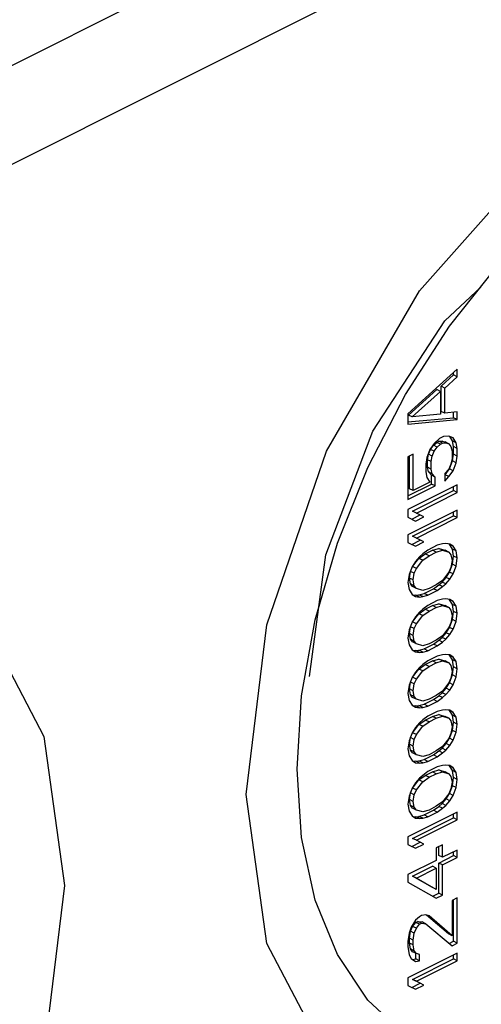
# Paper-space layout '005_EXP_CORICANT_PE_DRAWING_3_1' of a CAD drawing. Header units: millimetres. Extents: x 6 to 413, y 7 to 290.
# Tile 40 of 228: x 213.83 to 214.307, y 54.706 to 55.722. Entities that reach past the tile are written whole.
import ezdxf

# ---------------------------------------------------------------- set-up
doc = ezdxf.new("R2010")
doc.units = ezdxf.units.MM
doc.header["$LTSCALE"] = 23.1
doc.layers.add('124100000115A_M4_18T_L11_D_BL26', color=7, linetype='CONTINUOUS')
doc.layers.add('FAN_TRAY_L_R_MP_BL13', color=7, linetype='CONTINUOUS')

# ---------------------------------------------------------------- blocks, each defined once
blk = doc.blocks.new('FAN_TRAY_L_R_MP_BL13', base_point=(211.5998, 55.8142))
at = {"layer": 'FAN_TRAY_L_R_MP_BL13', "color": 7, "linetype": 'Continuous'}
blk.add_line((214.3968, 55.962), (213.3403, 55.4338), dxfattribs=at)
at = {"layer": 'FAN_TRAY_L_R_MP_BL13', "color": 3, "linetype": 'Continuous'}
for p, q in [((214.4986, 55.9111), (213.4422, 55.3829)), ((214.0643, 54.9223), (214.0855, 55.0974))]:
    blk.add_line(p, q, dxfattribs=at)
for points in [[(214.0855, 55.0974), (214.1472, 55.2765), (214.2433, 55.4422), (214.3644, 55.5783)], [(213.3079, 55.0501), (213.4422, 55.1432), (213.5764, 55.1843), (213.6975, 55.1693), (213.7935, 55.0997), (213.8552, 54.9822), (213.8765, 54.8285)], [(214.3644, 54.5665), (214.2433, 54.5815), (214.1472, 54.6511), (214.0855, 54.7686), (214.0643, 54.9223)], [(213.8765, 54.8285), (213.8552, 54.6535), (213.7935, 54.4743), (213.6975, 54.3086)]]:
    blk.add_lwpolyline(points, dxfattribs=at)
at = {"layer": 'FAN_TRAY_L_R_MP_BL13', "color": 7, "linetype": 'Continuous'}
for points in [[(214.195, 55.2972), (214.2695, 55.4111), (214.3064, 55.446)], [(214.1295, 55.044), (214.1463, 55.1697), (214.195, 55.2972)]]:
    blk.add_lwpolyline(points, dxfattribs=at)
blk = doc.blocks.new('124100000115A_M4_18T_L11_D_BL26', base_point=(214.4986, 55.1395))
at = {"layer": '124100000115A_M4_18T_L11_D_BL26', "color": 7, "linetype": 'Continuous'}
for p, q in [((214.2741, 55.4056), (214.3252, 55.4695)), ((214.2822, 55.3613), (214.2313, 55.315)), ((214.2822, 55.3535), (214.2822, 55.3613)), ((214.2654, 55.3437), (214.2784, 55.3554)), ((214.2692, 55.3418), (214.2822, 55.3535)), ((214.2784, 55.3554), (214.2784, 55.3578)), ((214.2822, 55.3535), (214.2784, 55.3554)), ((214.2318, 55.3139), (214.2611, 55.3402)), ((214.2649, 55.3383), (214.2611, 55.3402)), ((214.2692, 55.3418), (214.2654, 55.3437)), ((214.2654, 55.3177), (214.2654, 55.3437)), ((214.2692, 55.3158), (214.2692, 55.3418)), ((214.2356, 55.312), (214.2649, 55.3383)), ((214.2649, 55.3383), (214.2649, 55.3149)), ((214.2313, 55.315), (214.2313, 55.3046)), ((214.2313, 55.3069), (214.2784, 55.3112)), ((214.2313, 55.3046), (214.2822, 55.3093)), ((214.2356, 55.312), (214.2318, 55.3139)), ((214.2649, 55.3149), (214.2356, 55.312)), ((214.2692, 55.3158), (214.2654, 55.3177)), ((214.2822, 55.3171), (214.2692, 55.3158)), ((214.2784, 55.3112), (214.2784, 55.3167)), ((214.2822, 55.3093), (214.2784, 55.3112)), ((214.2822, 55.3093), (214.2822, 55.3171)), ((214.2638, 55.2897), (214.2584, 55.2844)), ((214.2681, 55.2919), (214.2638, 55.2897)), ((214.2735, 55.292), (214.2681, 55.2919)), ((214.2779, 55.2903), (214.2735, 55.292)), ((214.2773, 55.2873), (214.2744, 55.2916)), ((214.2811, 55.2854), (214.2779, 55.2903)), ((214.254, 55.2783), (214.2508, 55.2702)), ((214.2524, 55.2735), (214.2546, 55.2785)), ((214.2584, 55.2844), (214.254, 55.2783)), ((214.2546, 55.2785), (214.2578, 55.2827)), ((214.2584, 55.2766), (214.2546, 55.2785)), ((214.2578, 55.2827), (214.2611, 55.2857)), ((214.2616, 55.2808), (214.2578, 55.2827)), ((214.2584, 55.2766), (214.2616, 55.2808)), ((214.2611, 55.2857), (214.2632, 55.2868)), ((214.2649, 55.2838), (214.2611, 55.2857)), ((214.2616, 55.2808), (214.2649, 55.2838)), ((214.2632, 55.2868), (214.2665, 55.2871)), ((214.267, 55.2848), (214.2632, 55.2868)), ((214.2649, 55.2838), (214.267, 55.2848)), ((214.2665, 55.2871), (214.2697, 55.2861)), ((214.2703, 55.2852), (214.2665, 55.2871)), ((214.267, 55.2848), (214.2703, 55.2852)), ((214.2735, 55.2842), (214.2697, 55.2861)), ((214.2703, 55.2852), (214.2735, 55.2842)), ((214.2735, 55.2842), (214.2757, 55.2814)), ((214.2757, 55.2814), (214.2768, 55.2767)), ((214.2811, 55.2854), (214.2773, 55.2873)), ((214.2784, 55.2813), (214.2773, 55.2873)), ((214.2822, 55.2794), (214.2784, 55.2813)), ((214.2784, 55.2736), (214.2784, 55.2813)), ((214.2822, 55.2794), (214.2811, 55.2854)), ((214.2822, 55.2716), (214.2822, 55.2794)), ((214.2367, 55.2736), (214.2313, 55.2709)), ((214.2313, 55.2709), (214.2313, 55.2267)), ((214.2329, 55.2378), (214.2329, 55.2717)), ((214.2367, 55.2359), (214.2367, 55.2736)), ((214.2508, 55.2702), (214.2497, 55.2632)), ((214.2513, 55.2678), (214.2524, 55.2735)), ((214.2551, 55.2659), (214.2513, 55.2678)), ((214.2513, 55.26), (214.2513, 55.2678)), ((214.2562, 55.2716), (214.2524, 55.2735)), ((214.2551, 55.2659), (214.2562, 55.2716)), ((214.2562, 55.2716), (214.2584, 55.2766)), ((214.2768, 55.2689), (214.2757, 55.2632)), ((214.2768, 55.2767), (214.2768, 55.2689)), ((214.2773, 55.2665), (214.2784, 55.2736)), ((214.2822, 55.2716), (214.2784, 55.2736)), ((214.2811, 55.2646), (214.2822, 55.2716)), ((214.2497, 55.2632), (214.2497, 55.2554)), ((214.2551, 55.2581), (214.2513, 55.26)), ((214.2524, 55.2554), (214.2513, 55.26)), ((214.2551, 55.2581), (214.2551, 55.2659)), ((214.2562, 55.2534), (214.2551, 55.2581)), ((214.2735, 55.2582), (214.2692, 55.2535)), ((214.2697, 55.2523), (214.2741, 55.2584)), ((214.2757, 55.2632), (214.2735, 55.2582)), ((214.2741, 55.2584), (214.2773, 55.2665)), ((214.2779, 55.2565), (214.2741, 55.2584)), ((214.2811, 55.2646), (214.2773, 55.2665)), ((214.2779, 55.2565), (214.2811, 55.2646)), ((214.2497, 55.2554), (214.2508, 55.2494)), ((214.2508, 55.2494), (214.254, 55.2446)), ((214.2562, 55.2534), (214.2524, 55.2554)), ((214.2556, 55.2518), (214.2524, 55.2554)), ((214.2595, 55.2499), (214.2556, 55.2518)), ((214.2556, 55.2427), (214.2556, 55.2518)), ((214.2595, 55.2499), (214.2562, 55.2534)), ((214.2595, 55.2408), (214.2595, 55.2499)), ((214.2692, 55.2535), (214.2692, 55.2457)), ((214.2692, 55.2518), (214.2697, 55.2523)), ((214.2692, 55.2457), (214.2735, 55.2504)), ((214.2735, 55.2504), (214.2697, 55.2523)), ((214.2735, 55.2504), (214.2779, 55.2565)), ((214.2313, 55.2305), (214.2556, 55.2427)), ((214.2822, 55.2418), (214.2313, 55.2163)), ((214.2313, 55.2267), (214.2595, 55.2408)), ((214.2367, 55.2359), (214.2329, 55.2378)), ((214.254, 55.2446), (214.2367, 55.2359)), ((214.2595, 55.2408), (214.2556, 55.2427)), ((214.2784, 55.2359), (214.2784, 55.2399)), ((214.2822, 55.234), (214.2822, 55.2418)), ((214.2361, 55.2148), (214.2784, 55.2359)), ((214.24, 55.2128), (214.2822, 55.234)), ((214.2822, 55.234), (214.2784, 55.2359)), ((214.2313, 55.2163), (214.2313, 55.2085)), ((214.2822, 55.2158), (214.2313, 55.1903)), ((214.2313, 55.2085), (214.2389, 55.2045)), ((214.2351, 55.2064), (214.2437, 55.2108)), ((214.24, 55.2128), (214.2361, 55.2148)), ((214.2361, 55.1888), (214.2784, 55.2099)), ((214.2389, 55.2045), (214.2475, 55.2088)), ((214.2475, 55.2088), (214.24, 55.2128)), ((214.24, 55.1869), (214.2822, 55.208)), ((214.2784, 55.2099), (214.2784, 55.2139)), ((214.2822, 55.208), (214.2784, 55.2099)), ((214.2822, 55.208), (214.2822, 55.2158)), ((214.2313, 55.1903), (214.2313, 55.1825)), ((214.24, 55.1869), (214.2361, 55.1888)), ((214.2475, 55.1829), (214.24, 55.1869)), ((214.2313, 55.1825), (214.2389, 55.1785)), ((214.2351, 55.1804), (214.2437, 55.1848)), ((214.2389, 55.1785), (214.2475, 55.1829)), ((214.2616, 55.1795), (214.2519, 55.1746)), ((214.2567, 55.1744), (214.2632, 55.1763)), ((214.267, 55.1809), (214.2616, 55.1795)), ((214.2632, 55.1763), (214.2697, 55.1744)), ((214.267, 55.1744), (214.2632, 55.1763)), ((214.2703, 55.1812), (214.267, 55.1809)), ((214.2746, 55.1808), (214.2703, 55.1812)), ((214.2741, 55.1805), (214.2734, 55.1809)), ((214.2779, 55.1785), (214.2741, 55.1805)), ((214.2773, 55.1756), (214.2741, 55.1805)), ((214.2779, 55.1785), (214.2746, 55.1808)), ((214.2811, 55.1737), (214.2779, 55.1785)), ((214.2361, 55.1576), (214.2426, 55.166)), ((214.2432, 55.1677), (214.2389, 55.1629)), ((214.2426, 55.166), (214.2491, 55.1706)), ((214.2465, 55.1641), (214.2426, 55.166)), ((214.2465, 55.1706), (214.2432, 55.1677)), ((214.2519, 55.1746), (214.2465, 55.1706)), ((214.2465, 55.1641), (214.253, 55.1687)), ((214.2491, 55.1706), (214.2567, 55.1744)), ((214.253, 55.1687), (214.2491, 55.1706)), ((214.253, 55.1687), (214.2605, 55.1725)), ((214.2605, 55.1725), (214.2567, 55.1744)), ((214.2605, 55.1725), (214.267, 55.1744)), ((214.267, 55.1744), (214.2735, 55.1725)), ((214.2735, 55.1725), (214.2697, 55.1744)), ((214.2735, 55.1725), (214.2757, 55.1697)), ((214.2757, 55.1697), (214.2768, 55.1637)), ((214.2811, 55.1737), (214.2773, 55.1756)), ((214.2784, 55.1683), (214.2773, 55.1756)), ((214.2773, 55.16), (214.2784, 55.1683)), ((214.2822, 55.1664), (214.2784, 55.1683)), ((214.2822, 55.1664), (214.2811, 55.1737)), ((214.2811, 55.1581), (214.2822, 55.1664)), ((214.2356, 55.1574), (214.2324, 55.1493)), ((214.234, 55.1526), (214.2361, 55.1576)), ((214.2389, 55.1629), (214.2356, 55.1574)), ((214.24, 55.1557), (214.2361, 55.1576)), ((214.2378, 55.1507), (214.24, 55.1557)), ((214.24, 55.1557), (214.2465, 55.1641)), ((214.2757, 55.1567), (214.2735, 55.1517)), ((214.2741, 55.1519), (214.2773, 55.16)), ((214.2768, 55.1637), (214.2757, 55.1567)), ((214.2811, 55.1581), (214.2773, 55.16)), ((214.2779, 55.15), (214.2811, 55.1581)), ((214.2324, 55.1493), (214.2313, 55.141)), ((214.2329, 55.1456), (214.234, 55.1526)), ((214.2367, 55.1437), (214.2329, 55.1456)), ((214.234, 55.1396), (214.2329, 55.1456)), ((214.2378, 55.1507), (214.234, 55.1526)), ((214.2367, 55.1437), (214.2378, 55.1507)), ((214.2665, 55.1416), (214.2708, 55.1464)), ((214.2735, 55.1517), (214.267, 55.1432)), ((214.2708, 55.1464), (214.2741, 55.1519)), ((214.2746, 55.1444), (214.2708, 55.1464)), ((214.2779, 55.15), (214.2741, 55.1519)), ((214.2746, 55.1444), (214.2779, 55.15)), ((214.2313, 55.141), (214.2324, 55.1337)), ((214.2378, 55.1377), (214.234, 55.1396)), ((214.2361, 55.1368), (214.234, 55.1396)), ((214.24, 55.1349), (214.2361, 55.1368)), ((214.2378, 55.1377), (214.2367, 55.1437)), ((214.24, 55.1349), (214.2378, 55.1377)), ((214.2605, 55.1387), (214.253, 55.1349)), ((214.2578, 55.1347), (214.2632, 55.1387)), ((214.267, 55.1432), (214.2605, 55.1387)), ((214.2616, 55.1327), (214.267, 55.1368)), ((214.2632, 55.1387), (214.2665, 55.1416)), ((214.267, 55.1368), (214.2632, 55.1387)), ((214.2703, 55.1397), (214.2665, 55.1416)), ((214.267, 55.1368), (214.2703, 55.1397)), ((214.2703, 55.1397), (214.2746, 55.1444)), ((214.2324, 55.1337), (214.2356, 55.1288)), ((214.2356, 55.1288), (214.2389, 55.1266)), ((214.2363, 55.1284), (214.2394, 55.128)), ((214.2389, 55.1266), (214.2432, 55.1261)), ((214.2394, 55.128), (214.2426, 55.1284)), ((214.2432, 55.1261), (214.2394, 55.128)), ((214.2465, 55.133), (214.24, 55.1349)), ((214.2426, 55.1284), (214.2481, 55.1298)), ((214.2465, 55.1265), (214.2426, 55.1284)), ((214.2432, 55.1261), (214.2465, 55.1265)), ((214.253, 55.1349), (214.2465, 55.133)), ((214.2465, 55.1265), (214.2519, 55.1279)), ((214.2481, 55.1298), (214.2578, 55.1347)), ((214.2519, 55.1279), (214.2481, 55.1298)), ((214.2519, 55.1279), (214.2616, 55.1327)), ((214.2616, 55.1327), (214.2578, 55.1347)), ((214.2519, 55.1175), (214.2465, 55.1135)), ((214.2491, 55.1134), (214.2567, 55.1172)), ((214.2616, 55.1224), (214.2519, 55.1175)), ((214.253, 55.1115), (214.2605, 55.1153)), ((214.2567, 55.1172), (214.2632, 55.1192)), ((214.2605, 55.1153), (214.2567, 55.1172)), ((214.2605, 55.1153), (214.267, 55.1173)), ((214.267, 55.1238), (214.2616, 55.1224)), ((214.2632, 55.1192), (214.2697, 55.1172)), ((214.267, 55.1173), (214.2632, 55.1192)), ((214.2703, 55.1241), (214.267, 55.1238)), ((214.267, 55.1173), (214.2735, 55.1153)), ((214.2735, 55.1153), (214.2697, 55.1172)), ((214.2746, 55.1237), (214.2703, 55.1241)), ((214.2741, 55.1233), (214.2734, 55.1238)), ((214.2735, 55.1153), (214.2757, 55.1125)), ((214.2779, 55.1214), (214.2741, 55.1233)), ((214.2773, 55.1184), (214.2741, 55.1233)), ((214.2779, 55.1214), (214.2746, 55.1237)), ((214.2811, 55.1165), (214.2773, 55.1184)), ((214.2784, 55.1112), (214.2773, 55.1184)), ((214.2811, 55.1165), (214.2779, 55.1214)), ((214.2822, 55.1093), (214.2811, 55.1165)), ((214.2389, 55.1058), (214.2356, 55.1003)), ((214.2361, 55.1004), (214.2426, 55.1089)), ((214.2432, 55.1105), (214.2389, 55.1058)), ((214.24, 55.0985), (214.2465, 55.107)), ((214.2426, 55.1089), (214.2491, 55.1134)), ((214.2465, 55.107), (214.2426, 55.1089)), ((214.2465, 55.1135), (214.2432, 55.1105)), ((214.2465, 55.107), (214.253, 55.1115)), ((214.253, 55.1115), (214.2491, 55.1134)), ((214.2757, 55.1125), (214.2768, 55.1066)), ((214.2768, 55.1066), (214.2757, 55.0995)), ((214.2773, 55.1028), (214.2784, 55.1112)), ((214.2822, 55.1093), (214.2784, 55.1112)), ((214.2811, 55.1009), (214.2822, 55.1093)), ((214.1214, 55.0241), (214.1354, 55.1024)), ((214.2356, 55.1003), (214.2324, 55.0921)), ((214.2329, 55.0884), (214.234, 55.0955)), ((214.234, 55.0955), (214.2361, 55.1004)), ((214.2378, 55.0936), (214.234, 55.0955)), ((214.24, 55.0985), (214.2361, 55.1004)), ((214.2378, 55.0936), (214.24, 55.0985)), ((214.2708, 55.0892), (214.2741, 55.0947)), ((214.2757, 55.0995), (214.2735, 55.0945)), ((214.2741, 55.0947), (214.2773, 55.1028)), ((214.2779, 55.0928), (214.2741, 55.0947)), ((214.2811, 55.1009), (214.2773, 55.1028)), ((214.2779, 55.0928), (214.2811, 55.1009)), ((214.2324, 55.0921), (214.2313, 55.0838)), ((214.2367, 55.0865), (214.2329, 55.0884)), ((214.234, 55.0825), (214.2329, 55.0884)), ((214.2367, 55.0865), (214.2378, 55.0936)), ((214.2378, 55.0806), (214.2367, 55.0865)), ((214.267, 55.0861), (214.2605, 55.0815)), ((214.2665, 55.0844), (214.2708, 55.0892)), ((214.2735, 55.0945), (214.267, 55.0861)), ((214.2703, 55.0825), (214.2746, 55.0873)), ((214.2746, 55.0873), (214.2708, 55.0892)), ((214.2746, 55.0873), (214.2779, 55.0928)), ((214.2313, 55.0838), (214.2324, 55.0766)), ((214.2324, 55.0766), (214.2356, 55.0717)), ((214.2378, 55.0806), (214.234, 55.0825)), ((214.2361, 55.0797), (214.234, 55.0825)), ((214.24, 55.0777), (214.2361, 55.0797)), ((214.24, 55.0777), (214.2378, 55.0806)), ((214.2465, 55.0758), (214.24, 55.0777)), ((214.253, 55.0778), (214.2465, 55.0758)), ((214.2481, 55.0726), (214.2578, 55.0775)), ((214.2519, 55.0707), (214.2616, 55.0756)), ((214.2605, 55.0815), (214.253, 55.0778)), ((214.2578, 55.0775), (214.2632, 55.0815)), ((214.2616, 55.0756), (214.2578, 55.0775)), ((214.2616, 55.0756), (214.267, 55.0796)), ((214.2632, 55.0815), (214.2665, 55.0844)), ((214.267, 55.0796), (214.2632, 55.0815)), ((214.2703, 55.0825), (214.2665, 55.0844)), ((214.267, 55.0796), (214.2703, 55.0825)), ((214.2356, 55.0717), (214.2389, 55.0694)), ((214.2363, 55.0712), (214.2394, 55.0709)), ((214.2389, 55.0694), (214.2432, 55.069)), ((214.2394, 55.0709), (214.2426, 55.0712)), ((214.2432, 55.069), (214.2394, 55.0709)), ((214.2426, 55.0712), (214.2481, 55.0726)), ((214.2465, 55.0693), (214.2426, 55.0712)), ((214.2432, 55.069), (214.2465, 55.0693)), ((214.2465, 55.0693), (214.2519, 55.0707)), ((214.2519, 55.0707), (214.2481, 55.0726)), ((214.2616, 55.0652), (214.2519, 55.0603)), ((214.267, 55.0666), (214.2616, 55.0652)), ((214.2703, 55.0669), (214.267, 55.0666)), ((214.2746, 55.0665), (214.2703, 55.0669)), ((214.2741, 55.0661), (214.2734, 55.0666)), ((214.2779, 55.0642), (214.2741, 55.0661)), ((214.2773, 55.0613), (214.2741, 55.0661)), ((214.2779, 55.0642), (214.2746, 55.0665)), ((214.2811, 55.0594), (214.2779, 55.0642)), ((214.2426, 55.0517), (214.2491, 55.0563)), ((214.2465, 55.0563), (214.2432, 55.0534)), ((214.2519, 55.0603), (214.2465, 55.0563)), ((214.2465, 55.0498), (214.253, 55.0544)), ((214.2491, 55.0563), (214.2567, 55.0601)), ((214.253, 55.0544), (214.2491, 55.0563)), ((214.253, 55.0544), (214.2605, 55.0582)), ((214.2567, 55.0601), (214.2632, 55.062)), ((214.2605, 55.0582), (214.2567, 55.0601)), ((214.2605, 55.0582), (214.267, 55.0601)), ((214.2632, 55.062), (214.2697, 55.0601)), ((214.267, 55.0601), (214.2632, 55.062)), ((214.267, 55.0601), (214.2735, 55.0582)), ((214.2735, 55.0582), (214.2697, 55.0601)), ((214.2735, 55.0582), (214.2757, 55.0554)), ((214.2757, 55.0554), (214.2768, 55.0494)), ((214.2811, 55.0594), (214.2773, 55.0613)), ((214.2784, 55.054), (214.2773, 55.0613)), ((214.2822, 55.0521), (214.2811, 55.0594)), ((214.2389, 55.0486), (214.2356, 55.0431)), ((214.2361, 55.0433), (214.2426, 55.0517)), ((214.2432, 55.0534), (214.2389, 55.0486)), ((214.24, 55.0414), (214.2465, 55.0498)), ((214.2465, 55.0498), (214.2426, 55.0517)), ((214.2741, 55.0376), (214.2773, 55.0457)), ((214.2768, 55.0494), (214.2757, 55.0424)), ((214.2773, 55.0457), (214.2784, 55.054)), ((214.2811, 55.0438), (214.2773, 55.0457)), ((214.2822, 55.0521), (214.2784, 55.054)), ((214.2811, 55.0438), (214.2822, 55.0521)), ((214.2324, 55.035), (214.2313, 55.0266)), ((214.2356, 55.0431), (214.2324, 55.035)), ((214.2329, 55.0313), (214.234, 55.0383)), ((214.234, 55.0383), (214.2361, 55.0433)), ((214.2378, 55.0364), (214.234, 55.0383)), ((214.24, 55.0414), (214.2361, 55.0433)), ((214.2367, 55.0294), (214.2378, 55.0364)), ((214.2378, 55.0364), (214.24, 55.0414)), ((214.2735, 55.0374), (214.267, 55.0289)), ((214.2708, 55.032), (214.2741, 55.0376)), ((214.2757, 55.0424), (214.2735, 55.0374)), ((214.2779, 55.0356), (214.2741, 55.0376)), ((214.2746, 55.0301), (214.2779, 55.0356)), ((214.2779, 55.0356), (214.2811, 55.0438)), ((214.1167, 54.9486), (214.1214, 55.0241)), ((214.2313, 55.0266), (214.2324, 55.0194)), ((214.2367, 55.0294), (214.2329, 55.0313)), ((214.234, 55.0253), (214.2329, 55.0313)), ((214.2378, 55.0234), (214.234, 55.0253)), ((214.2361, 55.0225), (214.234, 55.0253)), ((214.2378, 55.0234), (214.2367, 55.0294)), ((214.2605, 55.0244), (214.253, 55.0206)), ((214.2578, 55.0203), (214.2632, 55.0243)), ((214.267, 55.0289), (214.2605, 55.0244)), ((214.2632, 55.0243), (214.2665, 55.0273)), ((214.267, 55.0224), (214.2632, 55.0243)), ((214.2665, 55.0273), (214.2708, 55.032)), ((214.2703, 55.0254), (214.2665, 55.0273)), ((214.267, 55.0224), (214.2703, 55.0254)), ((214.2703, 55.0254), (214.2746, 55.0301)), ((214.2746, 55.0301), (214.2708, 55.032)), ((214.2324, 55.0194), (214.2356, 55.0145)), ((214.2356, 55.0145), (214.2389, 55.0123)), ((214.24, 55.0206), (214.2361, 55.0225)), ((214.2363, 55.014), (214.2394, 55.0137)), ((214.24, 55.0206), (214.2378, 55.0234)), ((214.2394, 55.0137), (214.2426, 55.0141)), ((214.2432, 55.0118), (214.2394, 55.0137)), ((214.2465, 55.0186), (214.24, 55.0206)), ((214.2426, 55.0141), (214.2481, 55.0155)), ((214.2465, 55.0121), (214.2426, 55.0141)), ((214.253, 55.0206), (214.2465, 55.0186)), ((214.2465, 55.0121), (214.2519, 55.0136)), ((214.2481, 55.0155), (214.2578, 55.0203)), ((214.2519, 55.0136), (214.2481, 55.0155)), ((214.2519, 55.0136), (214.2616, 55.0184)), ((214.2616, 55.0184), (214.2578, 55.0203)), ((214.2616, 55.0184), (214.267, 55.0224)), ((214.2389, 55.0123), (214.2432, 55.0118)), ((214.2432, 55.0118), (214.2465, 55.0121)), ((214.2616, 55.008), (214.2519, 55.0032)), ((214.2567, 55.0029), (214.2632, 55.0049)), ((214.267, 55.0094), (214.2616, 55.008)), ((214.2632, 55.0049), (214.2697, 55.0029)), ((214.267, 55.003), (214.2632, 55.0049)), ((214.2703, 55.0098), (214.267, 55.0094)), ((214.2746, 55.0093), (214.2703, 55.0098)), ((214.2741, 55.009), (214.2734, 55.0095)), ((214.2779, 55.0071), (214.2741, 55.009)), ((214.2773, 55.0041), (214.2741, 55.009)), ((214.2779, 55.0071), (214.2746, 55.0093)), ((214.2811, 55.0022), (214.2773, 55.0041)), ((214.2784, 54.9969), (214.2773, 55.0041)), ((214.2811, 55.0022), (214.2779, 55.0071)), ((214.2361, 54.9861), (214.2426, 54.9946)), ((214.2432, 54.9962), (214.2389, 54.9915)), ((214.2426, 54.9946), (214.2491, 54.9991)), ((214.2465, 54.9927), (214.2426, 54.9946)), ((214.2465, 54.9992), (214.2432, 54.9962)), ((214.2519, 55.0032), (214.2465, 54.9992)), ((214.2465, 54.9927), (214.253, 54.9972)), ((214.2491, 54.9991), (214.2567, 55.0029)), ((214.253, 54.9972), (214.2491, 54.9991)), ((214.253, 54.9972), (214.2605, 55.001)), ((214.2605, 55.001), (214.2567, 55.0029)), ((214.2605, 55.001), (214.267, 55.003)), ((214.267, 55.003), (214.2735, 55.001)), ((214.2735, 55.001), (214.2697, 55.0029)), ((214.2735, 55.001), (214.2757, 54.9982)), ((214.2757, 54.9982), (214.2768, 54.9922)), ((214.2773, 54.9885), (214.2784, 54.9969)), ((214.2822, 54.9949), (214.2784, 54.9969)), ((214.2822, 54.9949), (214.2811, 55.0022)), ((214.2811, 54.9866), (214.2822, 54.9949)), ((214.2356, 54.9859), (214.2324, 54.9778)), ((214.234, 54.9811), (214.2361, 54.9861)), ((214.2389, 54.9915), (214.2356, 54.9859)), ((214.24, 54.9842), (214.2361, 54.9861)), ((214.2378, 54.9792), (214.24, 54.9842)), ((214.24, 54.9842), (214.2465, 54.9927)), ((214.2757, 54.9852), (214.2735, 54.9802)), ((214.2741, 54.9804), (214.2773, 54.9885)), ((214.2768, 54.9922), (214.2757, 54.9852)), ((214.2811, 54.9866), (214.2773, 54.9885)), ((214.2779, 54.9785), (214.2811, 54.9866)), ((214.2324, 54.9778), (214.2313, 54.9695)), ((214.2329, 54.9741), (214.234, 54.9811)), ((214.2367, 54.9722), (214.2329, 54.9741)), ((214.234, 54.9682), (214.2329, 54.9741)), ((214.2378, 54.9792), (214.234, 54.9811)), ((214.2367, 54.9722), (214.2378, 54.9792)), ((214.2665, 54.9701), (214.2708, 54.9749)), ((214.2735, 54.9802), (214.267, 54.9718)), ((214.2703, 54.9682), (214.2746, 54.973)), ((214.2708, 54.9749), (214.2741, 54.9804)), ((214.2746, 54.973), (214.2708, 54.9749)), ((214.2779, 54.9785), (214.2741, 54.9804)), ((214.2746, 54.973), (214.2779, 54.9785)), ((214.2313, 54.9695), (214.2324, 54.9622)), ((214.2378, 54.9662), (214.234, 54.9682)), ((214.2361, 54.9653), (214.234, 54.9682)), ((214.24, 54.9634), (214.2361, 54.9653)), ((214.2378, 54.9662), (214.2367, 54.9722)), ((214.24, 54.9634), (214.2378, 54.9662)), ((214.2465, 54.9615), (214.24, 54.9634)), ((214.253, 54.9634), (214.2465, 54.9615)), ((214.2481, 54.9583), (214.2578, 54.9632)), ((214.2605, 54.9672), (214.253, 54.9634)), ((214.2578, 54.9632), (214.2632, 54.9672)), ((214.2616, 54.9613), (214.2578, 54.9632)), ((214.267, 54.9718), (214.2605, 54.9672)), ((214.2616, 54.9613), (214.267, 54.9653)), ((214.2632, 54.9672), (214.2665, 54.9701)), ((214.267, 54.9653), (214.2632, 54.9672)), ((214.2703, 54.9682), (214.2665, 54.9701)), ((214.267, 54.9653), (214.2703, 54.9682)), ((214.2324, 54.9622), (214.2356, 54.9574)), ((214.2356, 54.9574), (214.2389, 54.9551)), ((214.2363, 54.9569), (214.2394, 54.9566)), ((214.2389, 54.9551), (214.2432, 54.9547)), ((214.2394, 54.9566), (214.2426, 54.9569)), ((214.2432, 54.9547), (214.2394, 54.9566)), ((214.2426, 54.9569), (214.2481, 54.9583)), ((214.2465, 54.955), (214.2426, 54.9569)), ((214.2432, 54.9547), (214.2465, 54.955)), ((214.2465, 54.955), (214.2519, 54.9564)), ((214.2519, 54.9564), (214.2481, 54.9583)), ((214.2519, 54.9564), (214.2616, 54.9613)), ((214.2703, 54.9526), (214.267, 54.9523)), ((214.2746, 54.9522), (214.2703, 54.9526)), ((214.1214, 54.8778), (214.1167, 54.9486)), ((214.2519, 54.946), (214.2465, 54.942)), ((214.2491, 54.942), (214.2567, 54.9458)), ((214.2616, 54.9509), (214.2519, 54.946)), ((214.253, 54.9401), (214.2605, 54.9438)), ((214.2567, 54.9458), (214.2632, 54.9477)), ((214.2605, 54.9438), (214.2567, 54.9458)), ((214.2605, 54.9438), (214.267, 54.9458)), ((214.267, 54.9523), (214.2616, 54.9509)), ((214.2632, 54.9477), (214.2697, 54.9458)), ((214.267, 54.9458), (214.2632, 54.9477)), ((214.267, 54.9458), (214.2735, 54.9438)), ((214.2735, 54.9438), (214.2697, 54.9458)), ((214.2741, 54.9518), (214.2734, 54.9523)), ((214.2735, 54.9438), (214.2757, 54.941)), ((214.2779, 54.9499), (214.2741, 54.9518)), ((214.2773, 54.947), (214.2741, 54.9518)), ((214.2779, 54.9499), (214.2746, 54.9522)), ((214.2811, 54.945), (214.2773, 54.947)), ((214.2784, 54.9397), (214.2773, 54.947)), ((214.2811, 54.945), (214.2779, 54.9499)), ((214.2822, 54.9378), (214.2811, 54.945)), ((214.2389, 54.9343), (214.2356, 54.9288)), ((214.2361, 54.929), (214.2426, 54.9374)), ((214.2432, 54.9391), (214.2389, 54.9343)), ((214.24, 54.9271), (214.2465, 54.9355)), ((214.2426, 54.9374), (214.2491, 54.942)), ((214.2465, 54.9355), (214.2426, 54.9374)), ((214.2465, 54.942), (214.2432, 54.9391)), ((214.2465, 54.9355), (214.253, 54.9401)), ((214.253, 54.9401), (214.2491, 54.942)), ((214.2757, 54.941), (214.2768, 54.9351)), ((214.2768, 54.9351), (214.2757, 54.928)), ((214.2773, 54.9314), (214.2784, 54.9397)), ((214.2822, 54.9378), (214.2784, 54.9397)), ((214.2811, 54.9295), (214.2822, 54.9378)), ((214.2356, 54.9288), (214.2324, 54.9207)), ((214.2329, 54.917), (214.234, 54.924)), ((214.234, 54.924), (214.2361, 54.929)), ((214.2378, 54.9221), (214.234, 54.924)), ((214.24, 54.9271), (214.2361, 54.929)), ((214.2367, 54.915), (214.2378, 54.9221)), ((214.2378, 54.9221), (214.24, 54.9271)), ((214.2735, 54.9231), (214.267, 54.9146)), ((214.2708, 54.9177), (214.2741, 54.9232)), ((214.2757, 54.928), (214.2735, 54.9231)), ((214.2741, 54.9232), (214.2773, 54.9314)), ((214.2779, 54.9213), (214.2741, 54.9232)), ((214.2811, 54.9295), (214.2773, 54.9314)), ((214.2779, 54.9213), (214.2811, 54.9295)), ((214.2324, 54.9207), (214.2313, 54.9123)), ((214.2313, 54.9123), (214.2324, 54.9051)), ((214.2367, 54.915), (214.2329, 54.917)), ((214.234, 54.911), (214.2329, 54.917)), ((214.2378, 54.9091), (214.2367, 54.915)), ((214.267, 54.9146), (214.2605, 54.9101)), ((214.2632, 54.91), (214.2665, 54.913)), ((214.2665, 54.913), (214.2708, 54.9177)), ((214.2703, 54.911), (214.2665, 54.913)), ((214.2703, 54.911), (214.2746, 54.9158)), ((214.2746, 54.9158), (214.2708, 54.9177)), ((214.2746, 54.9158), (214.2779, 54.9213)), ((214.2822, 54.904), (214.2313, 54.8786)), ((214.2324, 54.9051), (214.2356, 54.9002)), ((214.2378, 54.9091), (214.234, 54.911)), ((214.2361, 54.9082), (214.234, 54.911)), ((214.24, 54.9063), (214.2361, 54.9082)), ((214.24, 54.9063), (214.2378, 54.9091)), ((214.2465, 54.9043), (214.24, 54.9063)), ((214.253, 54.9063), (214.2465, 54.9043)), ((214.2481, 54.9012), (214.2578, 54.906)), ((214.2519, 54.8992), (214.2616, 54.9041)), ((214.2605, 54.9101), (214.253, 54.9063)), ((214.2578, 54.906), (214.2632, 54.91)), ((214.2616, 54.9041), (214.2578, 54.906)), ((214.2616, 54.9041), (214.267, 54.9081)), ((214.267, 54.9081), (214.2632, 54.91)), ((214.267, 54.9081), (214.2703, 54.911)), ((214.2784, 54.8981), (214.2784, 54.9021)), ((214.2822, 54.8962), (214.2822, 54.904)), ((214.2356, 54.9002), (214.2389, 54.8979)), ((214.2361, 54.877), (214.2784, 54.8981)), ((214.2363, 54.8997), (214.2394, 54.8994)), ((214.2389, 54.8979), (214.2432, 54.8975)), ((214.2394, 54.8994), (214.2426, 54.8997)), ((214.2432, 54.8975), (214.2394, 54.8994)), ((214.24, 54.8751), (214.2822, 54.8962)), ((214.2426, 54.8997), (214.2481, 54.9012)), ((214.2465, 54.8978), (214.2426, 54.8997)), ((214.2432, 54.8975), (214.2465, 54.8978)), ((214.2465, 54.8978), (214.2519, 54.8992)), ((214.2519, 54.8992), (214.2481, 54.9012)), ((214.2822, 54.8962), (214.2784, 54.8981)), ((214.2313, 54.8786), (214.2313, 54.8708)), ((214.2351, 54.8687), (214.2437, 54.873)), ((214.24, 54.8751), (214.2361, 54.877)), ((214.2475, 54.8711), (214.24, 54.8751)), ((214.2313, 54.8708), (214.2389, 54.8668)), ((214.2389, 54.8668), (214.2475, 54.8711)), ((214.267, 54.8705), (214.2605, 54.8672)), ((214.2605, 54.8672), (214.2605, 54.8542)), ((214.2632, 54.8594), (214.2632, 54.8685)), ((214.267, 54.8575), (214.267, 54.8705)), ((214.2822, 54.865), (214.267, 54.8575)), ((214.2784, 54.8592), (214.2784, 54.8631)), ((214.2822, 54.8572), (214.2822, 54.865)), ((214.2605, 54.8542), (214.2313, 54.8396)), ((214.267, 54.8575), (214.2632, 54.8594)), ((214.2632, 54.8516), (214.2784, 54.8592)), ((214.267, 54.8497), (214.2632, 54.8516)), ((214.2632, 54.8204), (214.2632, 54.8516)), ((214.267, 54.8497), (214.2822, 54.8572)), ((214.2822, 54.8572), (214.2784, 54.8592)), ((214.2361, 54.838), (214.2567, 54.8483)), ((214.24, 54.8361), (214.2605, 54.8464)), ((214.2605, 54.8464), (214.2567, 54.8483)), ((214.2605, 54.8464), (214.2605, 54.8243)), ((214.267, 54.8185), (214.267, 54.8497)), ((214.2313, 54.8396), (214.2313, 54.8318)), ((214.2313, 54.8318), (214.2605, 54.8152)), ((214.24, 54.8361), (214.2361, 54.838)), ((214.2567, 54.8262), (214.2361, 54.838)), ((214.2605, 54.8243), (214.24, 54.8361)), ((214.257, 54.8173), (214.2632, 54.8204)), ((214.267, 54.8185), (214.2632, 54.8204)), ((214.2605, 54.8152), (214.267, 54.8185)), ((214.2822, 54.8157), (214.2768, 54.813)), ((214.2768, 54.813), (214.2768, 54.7766)), ((214.2784, 54.7708), (214.2784, 54.8138)), ((214.2822, 54.7689), (214.2822, 54.8157)), ((214.2389, 54.7927), (214.2345, 54.7854)), ((214.2361, 54.7861), (214.2394, 54.7903)), ((214.2432, 54.7962), (214.2389, 54.7927)), ((214.2394, 54.7903), (214.2416, 54.7914)), ((214.2432, 54.7884), (214.2394, 54.7903)), ((214.2416, 54.7914), (214.2459, 54.7909)), ((214.2454, 54.7895), (214.2416, 54.7914)), ((214.2454, 54.7973), (214.2432, 54.7962)), ((214.2497, 54.7981), (214.2454, 54.7973)), ((214.2497, 54.789), (214.2459, 54.7909)), ((214.253, 54.7972), (214.2497, 54.7981)), ((214.273, 54.7785), (214.2505, 54.7979)), ((214.2768, 54.7766), (214.253, 54.7972)), ((214.2345, 54.7854), (214.2324, 54.7791)), ((214.2329, 54.7741), (214.234, 54.7811)), ((214.234, 54.7811), (214.2361, 54.7861)), ((214.2378, 54.7792), (214.234, 54.7811)), ((214.24, 54.7842), (214.2361, 54.7861)), ((214.2378, 54.7792), (214.24, 54.7842)), ((214.24, 54.7842), (214.2432, 54.7884)), ((214.2432, 54.7884), (214.2454, 54.7895)), ((214.2454, 54.7895), (214.2497, 54.789)), ((214.2497, 54.789), (214.2768, 54.7662)), ((214.2324, 54.7791), (214.2313, 54.7707)), ((214.2313, 54.7707), (214.2313, 54.7655)), ((214.2367, 54.7721), (214.2329, 54.7741)), ((214.2329, 54.7689), (214.2329, 54.7741)), ((214.2367, 54.7721), (214.2378, 54.7792)), ((214.2367, 54.767), (214.2367, 54.7721)), ((214.2768, 54.7766), (214.273, 54.7785)), ((214.2739, 54.7686), (214.2784, 54.7708)), ((214.2822, 54.7689), (214.2784, 54.7708)), ((214.2313, 54.7655), (214.2324, 54.757)), ((214.2367, 54.767), (214.2329, 54.7689)), ((214.234, 54.7629), (214.2329, 54.7689)), ((214.2378, 54.761), (214.234, 54.7629)), ((214.2361, 54.7601), (214.234, 54.7629)), ((214.24, 54.7582), (214.2361, 54.7601)), ((214.2378, 54.761), (214.2367, 54.767)), ((214.24, 54.7582), (214.2378, 54.761)), ((214.2768, 54.7662), (214.2822, 54.7689)), ((214.2822, 54.7585), (214.2313, 54.7331)), ((214.2324, 54.757), (214.2345, 54.7529)), ((214.2345, 54.7529), (214.2389, 54.7498)), ((214.2359, 54.7519), (214.2394, 54.7526)), ((214.2361, 54.7315), (214.2784, 54.7526)), ((214.2389, 54.7498), (214.2432, 54.7507)), ((214.2394, 54.7526), (214.2394, 54.7585)), ((214.2432, 54.7507), (214.2394, 54.7526)), ((214.2432, 54.7572), (214.24, 54.7582)), ((214.24, 54.7296), (214.2822, 54.7507)), ((214.2432, 54.7507), (214.2432, 54.7572)), ((214.2784, 54.7526), (214.2784, 54.7566)), ((214.2822, 54.7507), (214.2784, 54.7526)), ((214.2822, 54.7507), (214.2822, 54.7585)), ((214.2313, 54.7331), (214.2313, 54.7253)), ((214.24, 54.7296), (214.2361, 54.7315)), ((214.2437, 54.7275), (214.2361, 54.7315)), ((214.2475, 54.7256), (214.24, 54.7296)), ((214.2313, 54.7253), (214.2389, 54.7213)), ((214.2351, 54.7232), (214.2437, 54.7275)), ((214.2389, 54.7213), (214.2475, 54.7256))]:
    blk.add_line(p, q, dxfattribs=at)
for points in [[(214.1354, 55.1024), (214.1584, 55.1817), (214.1897, 55.2599), (214.2286, 55.3352), (214.2741, 55.4056)], [(214.4389, 54.6477), (214.3806, 54.6357), (214.3252, 54.6361), (214.2741, 54.6489), (214.2286, 54.6738), (214.1897, 54.7102), (214.1584, 54.7571), (214.1354, 54.8134), (214.1214, 54.8778)]]:
    blk.add_lwpolyline(points, dxfattribs=at)

psp = doc.layouts.new('005_EXP_CORICANT_PE_DRAWING_3_1')

# ---------------------------------------------------------------- block references
at = {"layer": '124100000115A_M4_18T_L11_D_BL26'}
psp.add_blockref('124100000115A_M4_18T_L11_D_BL26', (214.4986, 55.1395), dxfattribs=at)
at = {"layer": 'FAN_TRAY_L_R_MP_BL13'}
psp.add_blockref('FAN_TRAY_L_R_MP_BL13', (211.5998, 55.8142), dxfattribs=at)

doc.saveas('drawing.dxf')
